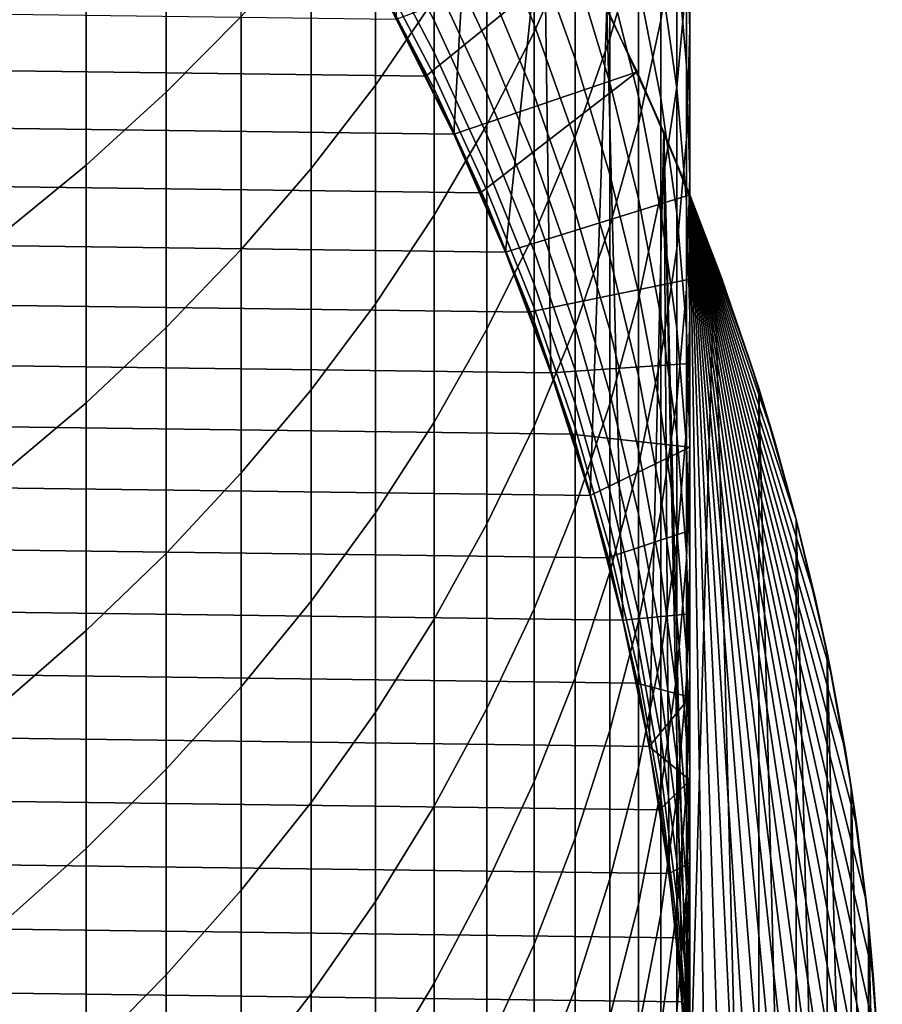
# Model space of a CAD drawing. Header units: metres. Extents: x -29 to 117, y -464 to 29.
# Tile 13 of 256: x 9.52 to 14, y -449.05 to -443.93. Entities that reach past the tile are written whole.
import ezdxf

# ---------------------------------------------------------------- set-up
doc = ezdxf.new("R2010")
doc.units = ezdxf.units.M
doc.layers.add('solid_24_501_056_XXX', color=7, linetype='CONTINUOUS')

msp = doc.modelspace()

# ---------------------------------------------------------------- linework, layer by layer
at = {"layer": 'solid_24_501_056_XXX'}
for points in [[(11.880907, -442.631165, 283.947754), (11.490692, -442.039062, 283.947754), (11.474787, -443.927032, 283.947754), (11.774165, -444.526001, 283.947754)], [(12.190778, -443.994965, 320.209076), (12.403811, -443.504608, 319.824402), (12.403811, -442.421722, 321.155975), (12.190778, -442.898285, 321.557648)], [(12.850088, -443.934174, 315.973419), (12.933301, -443.393097, 315.607208), (12.933301, -442.458313, 316.937469), (12.850088, -442.986206, 317.322449)], [(12.585003, -444.028442, 318.082489), (12.73389, -443.51004, 317.704468), (12.73389, -442.501556, 319.037537), (12.585003, -443.006378, 319.433563)], [(13, -443.981567, 312.19342), (12.983315, -443.411713, 311.863525), (12.983315, -442.608307, 313.196777), (13, -443.166229, 313.546448)], [(10.280085, -444.307709, 325.176361), (10.669925, -443.914001, 324.82019), (10.669925, -442.655548, 326.163055), (10.280085, -443.036469, 326.532837)], [(11.366506, -444.27005, 322.713745), (11.671459, -443.823639, 322.337524), (11.671459, -442.652344, 323.678772), (11.366506, -443.085266, 324.070435)], [(12.240947, -443.242767, 283.947754), (11.880907, -442.631165, 283.947754), (11.774165, -444.526001, 283.947754), (12.042194, -445.139343, 283.947754)], [(12.983315, -444.167816, 310.50293), (12.933301, -443.588257, 310.194031), (12.933301, -442.843353, 311.534485), (12.983315, -443.411713, 311.863525)], [(12.933301, -444.280609, 314.244934), (12.983315, -443.724121, 313.896149), (12.983315, -442.849213, 315.239105), (12.933301, -443.393097, 315.607208)], [(11.946451, -444.476227, 320.586578), (12.190778, -443.994965, 320.209076), (12.190778, -442.898285, 321.557648), (11.946451, -443.365997, 321.951813)], [(12.190778, -443.956055, 300.798157), (11.946451, -443.368042, 300.6297), (11.946451, -442.958954, 301.968323), (12.190778, -443.54068, 302.157318)], [(12.403811, -444.54007, 318.455627), (12.585003, -444.028442, 318.082489), (12.585003, -443.006378, 319.433563), (12.403811, -443.504608, 319.824402)], [(12.73389, -444.4711, 316.336792), (12.850088, -443.934174, 315.973419), (12.850088, -442.986206, 317.322449), (12.73389, -443.51004, 317.704468)], [(12.933301, -444.285645, 308.828247), (12.850088, -443.698608, 308.541382), (12.850088, -443.011658, 309.886749), (12.933301, -443.588257, 310.194031)], [(9.863855, -444.686249, 325.518829), (10.280085, -444.307709, 325.176361), (10.280085, -443.036469, 326.532837), (9.863855, -443.402771, 326.888367)], [(11.032375, -444.704071, 323.079529), (11.366506, -444.27005, 322.713745), (11.366506, -443.085266, 324.070435), (11.032375, -443.506195, 324.451233)], [(12.403811, -444.133453, 302.349884), (12.190778, -443.54068, 302.157318), (12.190778, -443.077881, 303.501068), (12.403811, -443.663513, 303.714325)], [(12.850088, -444.337952, 307.17276), (12.73389, -443.745819, 306.908722), (12.73389, -443.11615, 308.256714), (12.850088, -443.698608, 308.541382)], [(11.671459, -443.935059, 295.073914), (11.366506, -443.356842, 294.993256), (11.366506, -443.145599, 296.334961), (11.671459, -443.720612, 296.435852)], [(11.946451, -444.044037, 297.913513), (11.671459, -443.458527, 297.789429), (11.671459, -443.149109, 299.132996), (11.946451, -443.729889, 299.277527)], [(12.585003, -444.258514, 303.931), (12.403811, -443.663513, 303.714325), (12.403811, -443.145996, 305.061432), (12.585003, -443.733032, 305.298859)], [(12.73389, -444.32782, 305.539429), (12.585003, -443.733032, 305.298859), (12.585003, -443.159851, 306.6474), (12.73389, -443.745819, 306.908722)], [(12.983315, -444.551392, 312.523315), (13, -443.981567, 312.19342), (13, -443.166229, 313.546448), (12.983315, -443.724121, 313.896149)], [(12.240947, -443.242767, 283.947754), (12.042194, -445.139343, 283.947754), (12.278331, -445.765686, 283.947754)], [(12.569283, -443.871338, 283.947754), (12.240947, -443.242767, 283.947754), (12.278331, -445.765686, 283.947754), (12.481971, -446.403595, 283.947754)], [(11.671459, -444.101532, 293.705261), (11.366506, -443.520844, 293.644958), (11.366506, -443.356842, 294.993256), (11.671459, -443.935059, 295.073914)], [(11.671459, -444.947113, 320.955994), (11.946451, -444.476227, 320.586578), (11.946451, -443.365997, 321.951813), (11.671459, -443.823639, 322.337524)], [(12.190778, -444.323425, 299.425262), (11.946451, -443.729889, 299.277527), (11.946451, -443.368042, 300.6297), (12.190778, -443.956055, 300.798157)], [(9.422306, -445.048645, 325.84671), (9.863855, -444.686249, 325.518829), (9.863855, -443.402771, 326.888367), (9.422306, -443.753448, 327.22879)], [(12.850088, -444.834229, 314.591919), (12.933301, -444.280609, 314.244934), (12.933301, -443.393097, 315.607208), (12.850088, -443.934174, 315.973419)], [(13, -444.748901, 310.812622), (12.983315, -444.167816, 310.50293), (12.983315, -443.411713, 311.863525), (13, -443.981567, 312.19342)], [(11.946451, -444.31012, 296.539307), (11.671459, -443.720612, 296.435852), (11.671459, -443.458527, 297.789429), (11.946451, -444.044037, 297.913513)], [(10.669925, -445.124573, 323.43396), (11.032375, -444.704071, 323.079529), (11.032375, -443.506195, 324.451233), (10.669925, -443.914001, 324.82019)], [(11.671459, -444.219879, 292.331635), (11.366506, -443.637451, 292.291748), (11.366506, -443.520844, 293.644958), (11.671459, -444.101532, 293.705261)], [(12.190778, -445.04364, 318.822845), (12.403811, -444.54007, 318.455627), (12.403811, -443.504608, 319.824402), (12.190778, -443.994965, 320.209076)], [(12.585003, -445.002441, 316.696411), (12.73389, -444.4711, 316.336792), (12.73389, -443.51004, 317.704468), (12.585003, -444.028442, 318.082489)], [(12.421401, -443.578583, 255.525116), (11.628416, -444.224762, 254.947769), (11.474858, -443.927216, 254.947769)], [(12.421401, -443.578583, 255.525116), (12.726333, -444.202393, 255.525116), (11.774135, -444.52594, 254.947769), (11.628416, -444.224762, 254.947769)], [(12.403811, -444.555176, 300.969818), (12.190778, -443.956055, 300.798157), (12.190778, -443.54068, 302.157318), (12.403811, -444.133453, 302.349884)], [(12.421401, -443.578583, 255.525116), (12.569283, -443.871338, 283.947754), (12.86534, -444.515686, 283.947754), (12.726333, -444.202393, 255.525116)], [(-11.313609, -443.633545, 254.947769), (11.474858, -443.927216, 254.947769), (11.628416, -444.224762, 254.947769), (-11.474858, -443.927216, 254.947769)], [(12.983315, -444.875702, 309.116608), (12.933301, -444.285645, 308.828247), (12.933301, -443.588257, 310.194031), (12.983315, -444.167816, 310.50293)], [(11.671459, -444.289948, 290.954681), (11.366506, -443.706451, 290.935272), (11.366506, -443.637451, 292.291748), (11.671459, -444.219879, 292.331635)], [(12.585003, -444.735687, 302.545563), (12.403811, -444.133453, 302.349884), (12.403811, -443.663513, 303.714325), (12.585003, -444.258514, 303.931)], [(11.77413, -444.525909, 289.647766), (11.474824, -443.927124, 289.647766), (11.366506, -443.706451, 290.935272), (11.671459, -444.289948, 290.954681)], [(11.946451, -444.527802, 295.156586), (11.671459, -443.935059, 295.073914), (11.671459, -443.720612, 296.435852), (11.946451, -444.31012, 296.539307)], [(12.190778, -444.642395, 298.040314), (11.946451, -444.044037, 297.913513), (11.946451, -443.729889, 299.277527), (12.190778, -444.323425, 299.425262)], [(12.73389, -444.861389, 304.150543), (12.585003, -444.258514, 303.931), (12.585003, -443.733032, 305.298859), (12.73389, -444.32782, 305.539429)], [(12.933301, -444.934692, 307.438843), (12.850088, -444.337952, 307.17276), (12.850088, -443.698608, 308.541382), (12.933301, -444.285645, 308.828247)], [(12.933301, -445.119781, 312.852356), (12.983315, -444.551392, 312.523315), (12.983315, -443.724121, 313.896149), (12.933301, -444.280609, 314.244934)], [(12.850088, -444.928833, 305.782501), (12.73389, -444.32782, 305.539429), (12.73389, -443.745819, 306.908722), (12.850088, -444.337952, 307.17276)], [(11.366506, -445.406464, 321.316315), (11.671459, -444.947113, 320.955994), (11.671459, -443.823639, 322.337524), (11.366506, -444.27005, 322.713745)], [(12.569283, -443.871338, 283.947754), (12.481971, -446.403595, 283.947754), (12.652424, -447.050873, 283.947754)], [(12.86534, -444.515686, 283.947754), (12.569283, -443.871338, 283.947754), (12.652424, -447.050873, 283.947754), (12.789355, -447.706085, 283.947754)], [(-11.474858, -443.927216, 254.947769), (11.628416, -444.224762, 254.947769), (11.774135, -444.52594, 254.947769), (-11.628416, -444.224762, 254.947769)], [(10.280085, -445.530518, 323.776093), (10.669925, -445.124573, 323.43396), (10.669925, -443.914001, 324.82019), (10.280085, -444.307709, 325.176361)], [(11.774165, -444.526001, 283.947754), (11.474787, -443.927032, 283.947754), (11.474824, -443.927124, 289.647766), (11.77413, -444.525909, 289.647766)], [(11.946451, -444.696838, 293.76709), (11.671459, -444.101532, 293.705261), (11.671459, -443.935059, 295.073914), (11.946451, -444.527802, 295.156586)], [(12.73389, -445.383575, 314.936249), (12.850088, -444.834229, 314.591919), (12.850088, -443.934174, 315.973419), (12.73389, -444.4711, 316.336792)], [(12.403811, -444.928223, 299.575775), (12.190778, -444.323425, 299.425262), (12.190778, -443.956055, 300.798157), (12.403811, -444.555176, 300.969818)], [(12.983315, -445.329956, 311.122284), (13, -444.748901, 310.812622), (13, -443.981567, 312.19342), (12.983315, -444.551392, 312.523315)], [(11.946451, -445.537842, 319.183228), (12.190778, -445.04364, 318.822845), (12.190778, -443.994965, 320.209076), (11.946451, -444.476227, 320.586578)], [(12.190778, -444.912567, 296.64502), (11.946451, -444.31012, 296.539307), (11.946451, -444.044037, 297.913513), (12.190778, -444.642395, 298.040314)], [(12.403811, -445.526855, 317.051331), (12.585003, -445.002441, 316.696411), (12.585003, -444.028442, 318.082489), (12.403811, -444.54007, 318.455627)], [(11.946451, -444.816986, 292.372528), (11.671459, -444.219879, 292.331635), (11.671459, -444.101532, 293.705261), (11.946451, -444.696838, 293.76709)], [(12.585003, -445.16394, 301.144226), (12.403811, -444.555176, 300.969818), (12.403811, -444.133453, 302.349884), (12.585003, -444.735687, 302.545563)], [(13, -445.467285, 309.405701), (12.983315, -444.875702, 309.116608), (12.983315, -444.167816, 310.50293), (13, -444.748901, 310.812622)], [(-11.628416, -444.224762, 254.947769), (11.774135, -444.52594, 254.947769), (11.912127, -444.830933, 254.947769), (-11.774135, -444.52594, 254.947769)], [(11.946451, -444.888092, 290.974609), (11.671459, -444.289948, 290.954681), (11.671459, -444.219879, 292.331635), (11.946451, -444.816986, 292.372528)], [(12.726333, -444.202393, 255.525116), (11.912127, -444.830933, 254.947769), (11.774135, -444.52594, 254.947769)], [(12.726333, -444.202393, 255.525116), (13, -444.840668, 255.525116), (12.042179, -445.139252, 254.947769), (11.912127, -444.830933, 254.947769)], [(13, -444.840668, 259.947754), (12.726333, -444.202393, 255.525116), (12.86534, -444.515686, 283.947754)], [(13, -444.840668, 259.947754), (13, -444.840668, 255.525116), (12.726333, -444.202393, 255.525116)], [(11.032375, -445.853058, 321.666656), (11.366506, -445.406464, 321.316315), (11.366506, -444.27005, 322.713745), (11.032375, -444.704071, 323.079529)], [(12.042212, -445.139343, 289.647766), (11.77413, -444.525909, 289.647766), (11.671459, -444.289948, 290.954681), (11.946451, -444.888092, 290.974609)], [(12.73389, -445.345886, 302.743805), (12.585003, -444.735687, 302.545563), (12.585003, -444.258514, 303.931), (12.73389, -444.861389, 304.150543)], [(12.850088, -445.685211, 313.179718), (12.933301, -445.119781, 312.852356), (12.933301, -444.280609, 314.244934), (12.850088, -444.834229, 314.591919)], [(12.983315, -445.534515, 307.706299), (12.933301, -444.934692, 307.438843), (12.933301, -444.285645, 308.828247), (12.983315, -444.875702, 309.116608)], [(9.863855, -445.920837, 324.105072), (10.280085, -445.530518, 323.776093), (10.280085, -444.307709, 325.176361), (9.863855, -444.686249, 325.518829)], [(12.190778, -445.133606, 295.241089), (11.946451, -444.527802, 295.156586), (11.946451, -444.31012, 296.539307), (12.190778, -444.912567, 296.64502)], [(12.403811, -445.252106, 298.169495), (12.190778, -444.642395, 298.040314), (12.190778, -444.323425, 299.425262), (12.403811, -444.928223, 299.575775)], [(12.850088, -445.470581, 304.372406), (12.73389, -444.861389, 304.150543), (12.73389, -444.32782, 305.539429), (12.850088, -444.928833, 305.782501)], [(12.933301, -445.534546, 306.027496), (12.850088, -444.928833, 305.782501), (12.850088, -444.337952, 307.17276), (12.933301, -444.934692, 307.438843)], [(11.671459, -446.021423, 319.535889), (11.946451, -445.537842, 319.183228), (11.946451, -444.476227, 320.586578), (11.671459, -444.947113, 320.955994)], [(12.585003, -445.927216, 315.276978), (12.73389, -445.383575, 314.936249), (12.73389, -444.4711, 316.336792), (12.585003, -445.002441, 316.696411)], [(-11.774135, -444.52594, 254.947769), (11.912127, -444.830933, 254.947769), (12.042179, -445.139252, 254.947769), (-11.912127, -444.830933, 254.947769)], [(12.042194, -445.139343, 283.947754), (11.774165, -444.526001, 283.947754), (11.77413, -444.525909, 289.647766), (12.042212, -445.139343, 289.647766)], [(12.190778, -445.305206, 293.830292), (11.946451, -444.696838, 293.76709), (11.946451, -444.527802, 295.156586), (12.190778, -445.133606, 295.241089)], [(12.190778, -446.042999, 317.400665), (12.403811, -445.526855, 317.051331), (12.403811, -444.54007, 318.455627), (12.190778, -445.04364, 318.822845)], [(12.585003, -445.542725, 299.728699), (12.403811, -444.928223, 299.575775), (12.403811, -444.555176, 300.969818), (12.585003, -445.16394, 301.144226)], [(12.86534, -444.515686, 283.947754), (12.789355, -447.706085, 283.947754), (12.892403, -448.367737, 283.947754)], [(12.86534, -444.515686, 283.947754), (12.892403, -448.367737, 283.947754), (12.961217, -449.033539, 283.947754)], [(12.996817, -449.701965, 283.947754), (12.86534, -444.515686, 283.947754), (12.961217, -449.033539, 283.947754), (12.995685, -449.701996, 283.947754)], [(13.128566, -445.174652, 283.947754), (12.86534, -444.515686, 283.947754), (12.996817, -449.701965, 283.947754)], [(13.164126, -445.272552, 260.232025), (13, -444.840668, 259.947754), (12.86534, -444.515686, 283.947754), (13.128566, -445.174652, 283.947754)], [(12.933301, -445.909515, 311.431183), (12.983315, -445.329956, 311.122284), (12.983315, -444.551392, 312.523315), (12.933301, -445.119781, 312.852356)], [(12.403811, -445.526428, 296.752747), (12.190778, -444.912567, 296.64502), (12.190778, -444.642395, 298.040314), (12.403811, -445.252106, 298.169495)], [(9.422306, -446.294556, 324.420013), (9.863855, -445.920837, 324.105072), (9.863855, -444.686249, 325.518829), (9.422306, -445.048645, 325.84671)], [(10.669925, -446.285736, 322.006104), (11.032375, -445.853058, 321.666656), (11.032375, -444.704071, 323.079529), (10.669925, -445.124573, 323.43396)], [(12.190778, -445.427216, 292.414337), (11.946451, -444.816986, 292.372528), (11.946451, -444.696838, 293.76709), (12.190778, -445.305206, 293.830292)], [(12.73389, -445.780731, 301.320923), (12.585003, -445.16394, 301.144226), (12.585003, -444.735687, 302.545563), (12.73389, -445.345886, 302.743805)], [(12.983315, -446.058868, 309.694794), (13, -445.467285, 309.405701), (13, -444.748901, 310.812622), (12.983315, -445.329956, 311.122284)], [(-11.912127, -444.830933, 254.947769), (12.042179, -445.139252, 254.947769), (12.164251, -445.450897, 254.947769), (-12.042179, -445.139252, 254.947769)], [(12.190778, -445.49942, 290.994965), (11.946451, -444.888092, 290.974609), (11.946451, -444.816986, 292.372528), (12.190778, -445.427216, 292.414337)], [(13, -445.279297, 255.434509), (12.164251, -445.450897, 254.947769), (12.042179, -445.139252, 254.947769), (13, -444.840668, 255.525116)], [(12.73389, -446.246307, 313.504517), (12.850088, -445.685211, 313.179718), (12.850088, -444.834229, 314.591919), (12.73389, -445.383575, 314.936249)], [(12.850088, -445.962494, 302.944122), (12.73389, -445.345886, 302.743805), (12.73389, -444.861389, 304.150543), (12.850088, -445.470581, 304.372406)], [(13, -444.840668, 259.947754), (13, -455.232971, 259.947754), (13, -445.279297, 255.434509), (13, -444.840668, 255.525116)], [(13.310669, -445.697632, 260.48587), (13, -444.840668, 259.947754), (13.164126, -445.272552, 260.232025)], [(13.43966, -446.115845, 260.70929), (13, -444.840668, 259.947754), (13.310669, -445.697632, 260.48587)], [(13.553141, -446.527771, 260.905823), (13, -444.840668, 259.947754), (13.43966, -446.115845, 260.70929)], [(13.651797, -446.933685, 261.076721), (13, -444.840668, 259.947754), (13.553141, -446.527771, 260.905823)], [(13.736552, -447.33374, 261.223511), (13, -444.840668, 259.947754), (13.651797, -446.933685, 261.076721)], [(13.808559, -447.729248, 261.348236), (13, -444.840668, 259.947754), (13.736552, -447.33374, 261.223511)], [(13.868218, -448.120544, 261.451569), (13, -444.840668, 259.947754), (13.808559, -447.729248, 261.348236)], [(13.916306, -448.508148, 261.534851), (13, -444.840668, 259.947754), (13.868218, -448.120544, 261.451569)], [(13.953205, -448.892853, 261.598755), (13, -444.840668, 259.947754), (13.916306, -448.508148, 261.534851)], [(13.979275, -449.275391, 261.643921), (13, -444.840668, 259.947754), (13.953205, -448.892853, 261.598755)], [(13.994854, -449.656555, 261.670898), (13, -444.840668, 259.947754), (13.979275, -449.275391, 261.643921)], [(14, -450.036804, 261.67981), (13, -444.840668, 259.947754), (13.994854, -449.656555, 261.670898)], [(13.994854, -450.417084, 261.670898), (13, -444.840668, 259.947754), (14, -450.036804, 261.67981)], [(13.979275, -450.798248, 261.643921), (13, -444.840668, 259.947754), (13.994854, -450.417084, 261.670898)], [(13.953205, -451.180756, 261.598755), (13, -444.840668, 259.947754), (13.979275, -450.798248, 261.643921)], [(13.916306, -451.565491, 261.534851), (13, -444.840668, 259.947754), (13.953205, -451.180756, 261.598755)], [(13.868218, -451.953064, 261.451569), (13, -444.840668, 259.947754), (13.916306, -451.565491, 261.534851)], [(13.808559, -452.344391, 261.348236), (13, -444.840668, 259.947754), (13.868218, -451.953064, 261.451569)], [(13.736552, -452.739899, 261.223511), (13, -444.840668, 259.947754), (13.808559, -452.344391, 261.348236)], [(13.651797, -453.139923, 261.076721), (13, -444.840668, 259.947754), (13.736552, -452.739899, 261.223511)], [(13.553141, -453.545837, 260.905823), (13, -444.840668, 259.947754), (13.651797, -453.139923, 261.076721)], [(13.43966, -453.957764, 260.70929), (13, -444.840668, 259.947754), (13.553141, -453.545837, 260.905823)], [(13.310669, -454.376007, 260.48587), (13, -444.840668, 259.947754), (13.43966, -453.957764, 260.70929)], [(13.164126, -454.801056, 260.232025), (13, -444.840668, 259.947754), (13.310669, -454.376007, 260.48587)], [(13, -455.232971, 259.947754), (13, -444.840668, 259.947754), (13.164126, -454.801056, 260.232025)], [(12.27836, -445.765747, 289.647766), (12.042212, -445.139343, 289.647766), (11.946451, -444.888092, 290.974609), (12.190778, -445.49942, 290.994965)], [(12.403811, -445.750854, 295.327209), (12.190778, -445.133606, 295.241089), (12.190778, -444.912567, 296.64502), (12.403811, -445.526428, 296.752747)], [(13, -446.135864, 307.974457), (12.983315, -445.534515, 307.706299), (12.983315, -444.875702, 309.116608), (13, -445.467285, 309.405701)], [(11.366506, -446.493103, 319.879883), (11.671459, -446.021423, 319.535889), (11.671459, -444.947113, 320.955994), (11.366506, -445.406464, 321.316315)], [(12.585003, -445.871582, 298.300781), (12.403811, -445.252106, 298.169495), (12.403811, -444.928223, 299.575775), (12.585003, -445.542725, 299.728699)], [(12.933301, -446.084503, 304.595978), (12.850088, -445.470581, 304.372406), (12.850088, -444.928833, 305.782501), (12.933301, -445.534546, 306.027496)], [(12.983315, -446.143372, 306.273743), (12.933301, -445.534546, 306.027496), (12.933301, -444.934692, 307.438843), (12.983315, -445.534515, 307.706299)], [(12.403811, -446.463745, 315.613281), (12.585003, -445.927216, 315.276978), (12.585003, -445.002441, 316.696411), (12.403811, -445.526855, 317.051331)], [(11.946451, -446.549561, 317.7435), (12.190778, -446.042999, 317.400665), (12.190778, -445.04364, 318.822845), (11.946451, -445.537842, 319.183228)], [(-12.042179, -445.139252, 254.947769), (12.164251, -445.450897, 254.947769), (12.278382, -445.765869, 254.947769), (-12.164251, -445.450897, 254.947769)], [(10.280085, -446.703461, 322.333771), (10.669925, -446.285736, 322.006104), (10.669925, -445.124573, 323.43396), (10.280085, -445.530518, 323.776093)], [(12.278331, -445.765686, 283.947754), (12.042194, -445.139343, 283.947754), (12.042212, -445.139343, 289.647766), (12.27836, -445.765747, 289.647766)], [(12.403811, -445.92514, 293.894684), (12.190778, -445.305206, 293.830292), (12.190778, -445.133606, 295.241089), (12.403811, -445.750854, 295.327209)], [(12.73389, -446.165344, 299.883667), (12.585003, -445.542725, 299.728699), (12.585003, -445.16394, 301.144226), (12.73389, -445.780731, 301.320923)], [(12.850088, -446.486115, 311.738495), (12.933301, -445.909515, 311.431183), (12.933301, -445.119781, 312.852356), (12.850088, -445.685211, 313.179718)], [(13.357957, -454.227844, 283.947754), (13.128566, -445.174652, 283.947754), (12.996817, -449.701965, 283.947754), (13.128566, -454.898987, 283.947754)], [(13.357957, -454.227844, 283.947754), (13.357957, -445.845795, 283.947754), (13.128566, -445.174652, 283.947754)], [(13.310669, -445.697632, 260.48587), (13.164126, -445.272552, 260.232025), (13.128566, -445.174652, 283.947754), (13.357957, -445.845795, 283.947754)], [(12.585003, -446.150146, 296.862183), (12.403811, -445.526428, 296.752747), (12.403811, -445.252106, 298.169495), (12.585003, -445.871582, 298.300781)], [(13, -445.716278, 255.351425), (12.278382, -445.765869, 254.947769), (12.164251, -445.450897, 254.947769), (13, -445.279297, 255.434509)], [(12.403811, -446.048981, 292.456909), (12.190778, -445.427216, 292.414337), (12.190778, -445.305206, 293.830292), (12.403811, -445.92514, 293.894684)], [(13, -455.232971, 259.947754), (13, -445.716278, 255.351425), (13, -445.279297, 255.434509)], [(12.850088, -446.403961, 301.499481), (12.73389, -445.780731, 301.320923), (12.73389, -445.345886, 302.743805), (12.850088, -445.962494, 302.944122)], [(12.933301, -446.648926, 309.983154), (12.983315, -446.058868, 309.694794), (12.983315, -445.329956, 311.122284), (12.933301, -445.909515, 311.431183)], [(11.032375, -446.951721, 320.214325), (11.366506, -446.493103, 319.879883), (11.366506, -445.406464, 321.316315), (11.032375, -445.853058, 321.666656)], [(12.585003, -446.801575, 313.825989), (12.73389, -446.246307, 313.504517), (12.73389, -445.383575, 314.936249), (12.585003, -445.927216, 315.276978)], [(-12.164251, -445.450897, 254.947769), (12.278382, -445.765869, 254.947769), (12.38431, -446.083466, 254.947769), (-12.278382, -445.765869, 254.947769)], [(12.403811, -446.122314, 291.015686), (12.190778, -445.49942, 290.994965), (12.190778, -445.427216, 292.414337), (12.403811, -446.048981, 292.456909)], [(12.933301, -446.583893, 303.146027), (12.850088, -445.962494, 302.944122), (12.850088, -445.470581, 304.372406), (12.933301, -446.084503, 304.595978)], [(12.983315, -446.737213, 308.242615), (13, -446.135864, 307.974457), (13, -445.467285, 309.405701), (12.983315, -446.058868, 309.694794)], [(12.481948, -446.403503, 289.647766), (12.27836, -445.765747, 289.647766), (12.190778, -445.49942, 290.994965), (12.403811, -446.122314, 291.015686)], [(12.190778, -446.991852, 315.944275), (12.403811, -446.463745, 315.613281), (12.403811, -445.526855, 317.051331), (12.190778, -446.042999, 317.400665)], [(12.585003, -446.378021, 295.414703), (12.403811, -445.750854, 295.327209), (12.403811, -445.526428, 296.752747), (12.585003, -446.150146, 296.862183)], [(9.863855, -447.105072, 322.648834), (10.280085, -446.703461, 322.333771), (10.280085, -445.530518, 323.776093), (9.863855, -445.920837, 324.105072)], [(11.671459, -447.045227, 318.078949), (11.946451, -446.549561, 317.7435), (11.946451, -445.537842, 319.183228), (11.671459, -446.021423, 319.535889)], [(12.73389, -446.499268, 298.433777), (12.585003, -445.871582, 298.300781), (12.585003, -445.542725, 299.728699), (12.73389, -446.165344, 299.883667)], [(12.983315, -446.70163, 304.820709), (12.933301, -446.084503, 304.595978), (12.933301, -445.534546, 306.027496), (12.983315, -446.143372, 306.273743)], [(13, -446.753784, 306.52063), (12.983315, -446.143372, 306.273743), (12.983315, -445.534515, 307.706299), (13, -446.135864, 307.974457)], [(13, -446.151428, 255.275818), (12.38431, -446.083466, 254.947769), (12.278382, -445.765869, 254.947769), (13, -445.716278, 255.351425)], [(12.73389, -447.058258, 312.043396), (12.850088, -446.486115, 311.738495), (12.850088, -445.685211, 313.179718), (12.73389, -446.246307, 313.504517)], [(13, -455.232971, 259.947754), (13, -446.151428, 255.275818), (13, -445.716278, 255.351425)], [(13.43966, -446.115845, 260.70929), (13.310669, -445.697632, 260.48587), (13.357957, -445.845795, 283.947754)], [(-12.278382, -445.765869, 254.947769), (12.38431, -446.083466, 254.947769), (12.48195, -446.403503, 254.947769), (-12.38431, -446.083466, 254.947769)], [(12.481971, -446.403595, 283.947754), (12.278331, -445.765686, 283.947754), (12.27836, -445.765747, 289.647766), (12.481948, -446.403503, 289.647766)], [(12.585003, -446.554962, 293.960114), (12.403811, -445.92514, 293.894684), (12.403811, -445.750854, 295.327209), (12.585003, -446.378021, 295.414703)], [(12.850088, -446.794464, 300.040222), (12.73389, -446.165344, 299.883667), (12.73389, -445.780731, 301.320923), (12.850088, -446.403961, 301.499481)], [(10.669925, -447.396088, 320.538361), (11.032375, -446.951721, 320.214325), (11.032375, -445.853058, 321.666656), (10.669925, -446.285736, 322.006104)], [(12.73389, -446.782104, 296.973083), (12.585003, -446.150146, 296.862183), (12.585003, -445.871582, 298.300781), (12.73389, -446.499268, 298.433777)], [(13.553053, -453.546051, 283.947754), (13.553053, -446.527588, 283.947754), (13.357957, -445.845795, 283.947754)], [(13.553141, -446.527771, 260.905823), (13.43966, -446.115845, 260.70929), (13.357957, -445.845795, 283.947754), (13.553053, -446.527588, 283.947754)], [(13.357957, -454.227844, 283.947754), (13.553053, -453.546051, 283.947754), (13.357957, -445.845795, 283.947754)], [(9.422306, -447.489594, 322.9505), (9.863855, -447.105072, 322.648834), (9.863855, -445.920837, 324.105072), (9.422306, -446.294556, 324.420013)], [(12.585003, -446.680756, 292.500183), (12.403811, -446.048981, 292.456909), (12.403811, -445.92514, 293.894684), (12.585003, -446.554962, 293.960114)], [(12.403811, -447.349609, 314.14325), (12.585003, -446.801575, 313.825989), (12.585003, -445.927216, 315.276978), (12.403811, -446.463745, 315.613281)], [(12.850088, -447.235962, 310.27005), (12.933301, -446.648926, 309.983154), (12.933301, -445.909515, 311.431183), (12.850088, -446.486115, 311.738495)], [(12.933301, -447.032074, 301.679443), (12.850088, -446.403961, 301.499481), (12.850088, -445.962494, 302.944122), (12.933301, -446.583893, 303.146027)], [(11.366506, -447.528687, 318.406158), (11.671459, -447.045227, 318.078949), (11.671459, -446.021423, 319.535889), (11.366506, -446.493103, 319.879883)], [(-12.38431, -446.083466, 254.947769), (12.48195, -446.403503, 254.947769), (12.57137, -446.726135, 254.947769), (-12.48195, -446.403503, 254.947769)], [(11.946451, -447.510132, 316.269135), (12.190778, -446.991852, 315.944275), (12.190778, -446.042999, 317.400665), (11.946451, -446.549561, 317.7435)], [(13, -446.151428, 255.275818), (12.48195, -446.403503, 254.947769), (12.38431, -446.083466, 254.947769)], [(12.585003, -446.755219, 291.036774), (12.403811, -446.122314, 291.015686), (12.403811, -446.048981, 292.456909), (12.585003, -446.680756, 292.500183)], [(12.933301, -447.337036, 308.510101), (12.983315, -446.737213, 308.242615), (12.983315, -446.058868, 309.694794), (12.933301, -446.648926, 309.983154)], [(12.983315, -447.208496, 303.348969), (12.933301, -446.583893, 303.146027), (12.933301, -446.084503, 304.595978), (12.983315, -446.70163, 304.820709)], [(12.652437, -447.050873, 289.647766), (12.481948, -446.403503, 289.647766), (12.403811, -446.122314, 291.015686), (12.585003, -446.755219, 291.036774)], [(12.983315, -447.364197, 306.767517), (13, -446.753784, 306.52063), (13, -446.135864, 307.974457), (12.983315, -446.737213, 308.242615)], [(13, -446.151428, 255.275818), (13, -446.585236, 255.207809), (12.57137, -446.726135, 254.947769), (12.48195, -446.403503, 254.947769)], [(12.73389, -447.013489, 295.503326), (12.585003, -446.378021, 295.414703), (12.585003, -446.150146, 296.862183), (12.73389, -446.782104, 296.973083)], [(12.850088, -447.133484, 298.568176), (12.73389, -446.499268, 298.433777), (12.73389, -446.165344, 299.883667), (12.850088, -446.794464, 300.040222)], [(13, -447.320312, 305.046021), (12.983315, -446.70163, 304.820709), (12.983315, -446.143372, 306.273743), (13, -446.753784, 306.52063)], [(13, -455.232971, 259.947754), (13, -446.585236, 255.207809), (13, -446.151428, 255.275818)], [(10.280085, -447.825012, 320.851166), (10.669925, -447.396088, 320.538361), (10.669925, -446.285736, 322.006104), (10.280085, -446.703461, 322.333771)], [(12.585003, -447.624481, 312.345184), (12.73389, -447.058258, 312.043396), (12.73389, -446.246307, 313.504517), (12.585003, -446.801575, 313.825989)], [(12.73389, -447.193146, 294.026398), (12.585003, -446.554962, 293.960114), (12.585003, -446.378021, 295.414703), (12.73389, -447.013489, 295.503326)], [(-12.48195, -446.403503, 254.947769), (12.57137, -446.726135, 254.947769), (12.652424, -447.050812, 254.947769), (-12.57137, -446.726135, 254.947769)], [(12.652424, -447.050873, 283.947754), (12.481971, -446.403595, 283.947754), (12.481948, -446.403503, 289.647766), (12.652437, -447.050873, 289.647766)], [(12.933301, -447.428497, 300.198029), (12.850088, -446.794464, 300.040222), (12.850088, -446.403961, 301.499481), (12.933301, -447.032074, 301.679443)], [(11.032375, -447.998749, 318.724304), (11.366506, -447.528687, 318.406158), (11.366506, -446.493103, 319.879883), (11.032375, -446.951721, 320.214325)], [(12.190778, -447.888977, 314.455505), (12.403811, -447.349609, 314.14325), (12.403811, -446.463745, 315.613281), (12.190778, -446.991852, 315.944275)], [(12.73389, -447.818451, 310.554688), (12.850088, -447.235962, 310.27005), (12.850088, -446.486115, 311.738495), (12.73389, -447.058258, 312.043396)], [(12.850088, -447.420654, 297.085114), (12.73389, -446.782104, 296.973083), (12.73389, -446.499268, 298.433777), (12.850088, -447.133484, 298.568176)], [(11.671459, -448.017242, 316.586975), (11.946451, -447.510132, 316.269135), (11.946451, -446.549561, 317.7435), (11.671459, -447.045227, 318.078949)], [(13.713416, -452.855011, 283.947754), (13.713416, -447.218628, 283.947754), (13.553053, -446.527588, 283.947754)], [(13.651797, -446.933685, 261.076721), (13.553141, -446.527771, 260.905823), (13.553053, -446.527588, 283.947754), (13.713416, -447.218628, 283.947754)], [(13.553053, -453.546051, 283.947754), (13.713416, -452.855011, 283.947754), (13.553053, -446.527588, 283.947754)], [(13, -446.585236, 255.207809), (13, -447.017944, 255.147476), (12.652424, -447.050812, 254.947769), (12.57137, -446.726135, 254.947769)], [(12.73389, -447.320862, 292.544037), (12.585003, -446.680756, 292.500183), (12.585003, -446.554962, 293.960114), (12.73389, -447.193146, 294.026398)], [(12.983315, -447.663422, 301.860321), (12.933301, -447.032074, 301.679443), (12.933301, -446.583893, 303.146027), (12.983315, -447.208496, 303.348969)], [(13, -455.232971, 259.947754), (13, -447.017944, 255.147476), (13, -446.585236, 255.207809)], [(12.850088, -447.933777, 308.776184), (12.933301, -447.337036, 308.510101), (12.933301, -446.648926, 309.983154), (12.850088, -447.235962, 310.27005)], [(9.863855, -448.237457, 321.151947), (10.280085, -447.825012, 320.851166), (10.280085, -446.703461, 322.333771), (9.863855, -447.105072, 322.648834)], [(12.73389, -447.396454, 291.058136), (12.585003, -446.755219, 291.036774), (12.585003, -446.680756, 292.500183), (12.73389, -447.320862, 292.544037)], [(13, -447.834717, 303.552399), (12.983315, -447.208496, 303.348969), (12.983315, -446.70163, 304.820709), (13, -447.320312, 305.046021)], [(-12.57137, -446.726135, 254.947769), (12.652424, -447.050812, 254.947769), (12.725086, -447.377502, 254.947769), (-12.652424, -447.050812, 254.947769)], [(12.789373, -447.706146, 289.647766), (12.652437, -447.050873, 289.647766), (12.585003, -446.755219, 291.036774), (12.73389, -447.396454, 291.058136)], [(12.933301, -447.973022, 307.013763), (12.983315, -447.364197, 306.767517), (12.983315, -446.737213, 308.242615), (12.933301, -447.337036, 308.510101)], [(12.983315, -447.938995, 305.271301), (13, -447.320312, 305.046021), (13, -446.753784, 306.52063), (12.983315, -447.364197, 306.767517)], [(12.403811, -448.183289, 312.643005), (12.585003, -447.624481, 312.345184), (12.585003, -446.801575, 313.825989), (12.403811, -447.349609, 314.14325)], [(12.850088, -447.655579, 295.592896), (12.73389, -447.013489, 295.503326), (12.73389, -446.782104, 296.973083), (12.850088, -447.420654, 297.085114)], [(12.933301, -447.772675, 298.703613), (12.850088, -447.133484, 298.568176), (12.850088, -446.794464, 300.040222), (12.933301, -447.428497, 300.198029)], [(10.669925, -448.454224, 319.032562), (11.032375, -447.998749, 318.724304), (11.032375, -446.951721, 320.214325), (10.669925, -447.396088, 320.538361)], [(13.736552, -447.33374, 261.223511), (13.651797, -446.933685, 261.076721), (13.713416, -447.218628, 283.947754)], [(11.946451, -448.418335, 314.761932), (12.190778, -447.888977, 314.455505), (12.190778, -446.991852, 315.944275), (11.946451, -447.510132, 316.269135)], [(-12.652424, -447.050812, 254.947769), (12.725086, -447.377502, 254.947769), (12.789379, -447.706268, 254.947769), (-12.725086, -447.377502, 254.947769)], [(11.366506, -448.511902, 316.897034), (11.671459, -448.017242, 316.586975), (11.671459, -447.045227, 318.078949), (11.366506, -447.528687, 318.406158)], [(12.585003, -448.394897, 310.836395), (12.73389, -447.818451, 310.554688), (12.73389, -447.058258, 312.043396), (12.585003, -447.624481, 312.345184)], [(13, -447.449829, 255.094925), (12.725086, -447.377502, 254.947769), (12.652424, -447.050812, 254.947769), (13, -447.017944, 255.147476)], [(12.789355, -447.706085, 283.947754), (12.652424, -447.050873, 283.947754), (12.652437, -447.050873, 289.647766), (12.789373, -447.706146, 289.647766)], [(12.850088, -447.837982, 294.093353), (12.73389, -447.193146, 294.026398), (12.73389, -447.013489, 295.503326), (12.850088, -447.655579, 295.592896)], [(12.983315, -448.065796, 300.356628), (12.933301, -447.428497, 300.198029), (12.933301, -447.032074, 301.679443), (12.983315, -447.663422, 301.860321)], [(13, -455.232971, 259.947754), (13, -447.449829, 255.094925), (13, -447.017944, 255.147476)], [(9.422306, -448.632355, 321.439911), (9.863855, -448.237457, 321.151947), (9.863855, -447.105072, 322.648834), (9.422306, -447.489594, 322.9505)], [(12.933301, -448.064209, 297.198059), (12.850088, -447.420654, 297.085114), (12.850088, -447.133484, 298.568176), (12.933301, -447.772675, 298.703613)], [(12.850088, -447.967651, 292.588348), (12.73389, -447.320862, 292.544037), (12.73389, -447.193146, 294.026398), (12.850088, -447.837982, 294.093353)], [(13, -448.296387, 302.041656), (12.983315, -447.663422, 301.860321), (12.983315, -447.208496, 303.348969), (13, -447.834717, 303.552399)], [(12.73389, -448.525879, 309.040222), (12.850088, -447.933777, 308.776184), (12.850088, -447.235962, 310.27005), (12.73389, -447.818451, 310.554688)], [(13.838543, -452.156769, 283.947754), (13.838543, -447.91684, 283.947754), (13.713416, -447.218628, 283.947754)], [(13.808559, -447.729248, 261.348236), (13.736552, -447.33374, 261.223511), (13.713416, -447.218628, 283.947754), (13.838543, -447.91684, 283.947754)], [(13.713416, -452.855011, 283.947754), (13.838543, -452.156769, 283.947754), (13.713416, -447.218628, 283.947754)], [(12.190778, -448.733307, 312.936127), (12.403811, -448.183289, 312.643005), (12.403811, -447.349609, 314.14325), (12.190778, -447.888977, 314.455505)], [(12.850088, -448.044403, 291.079681), (12.73389, -447.396454, 291.058136), (12.73389, -447.320862, 292.544037), (12.850088, -447.967651, 292.588348)], [(12.850088, -448.578735, 307.258759), (12.933301, -447.973022, 307.013763), (12.933301, -447.337036, 308.510101), (12.850088, -447.933777, 308.776184)], [(12.933301, -448.556091, 305.496033), (12.983315, -447.938995, 305.271301), (12.983315, -447.364197, 306.767517), (12.933301, -447.973022, 307.013763)], [(12.983315, -448.460938, 303.755859), (13, -447.834717, 303.552399), (13, -447.320312, 305.046021), (12.983315, -447.938995, 305.271301)], [(-12.725086, -447.377502, 254.947769), (12.789379, -447.706268, 254.947769), (12.845159, -448.036346, 254.947769), (-12.789379, -447.706268, 254.947769)], [(10.280085, -448.89386, 319.330109), (10.669925, -448.454224, 319.032562), (10.669925, -447.396088, 320.538361), (10.280085, -447.825012, 320.851166)], [(13, -447.449829, 255.094925), (12.789379, -447.706268, 254.947769), (12.725086, -447.377502, 254.947769)], [(12.892395, -448.367645, 289.647766), (12.789373, -447.706146, 289.647766), (12.73389, -447.396454, 291.058136), (12.850088, -448.044403, 291.079681)], [(12.933301, -448.302704, 295.683167), (12.850088, -447.655579, 295.592896), (12.850088, -447.420654, 297.085114), (12.933301, -448.064209, 297.198059)], [(13, -447.449829, 255.094925), (13, -447.881104, 255.050262), (12.789379, -447.706268, 254.947769)], [(12.983315, -448.415161, 298.839752), (12.933301, -447.772675, 298.703613), (12.933301, -447.428497, 300.198029), (12.983315, -448.065796, 300.356628)], [(13, -455.232971, 259.947754), (13, -447.881104, 255.050262), (13, -447.449829, 255.094925)], [(11.671459, -448.93631, 315.061798), (11.946451, -448.418335, 314.761932), (11.946451, -447.510132, 316.269135), (11.671459, -448.017242, 316.586975)], [(11.032375, -448.992859, 317.198456), (11.366506, -448.511902, 316.897034), (11.366506, -447.528687, 318.406158), (11.032375, -447.998749, 318.724304)], [(12.403811, -448.963837, 311.114441), (12.585003, -448.394897, 310.836395), (12.585003, -447.624481, 312.345184), (12.403811, -448.183289, 312.643005)], [(12.933301, -448.487885, 294.160858), (12.850088, -447.837982, 294.093353), (12.850088, -447.655579, 295.592896), (12.933301, -448.302704, 295.683167)], [(13, -448.704742, 300.515656), (12.983315, -448.065796, 300.356628), (12.983315, -447.663422, 301.860321), (13, -448.296387, 302.041656)], [(-12.789379, -447.706268, 254.947769), (12.845159, -448.036346, 254.947769), (12.892389, -448.367615, 254.947769), (-12.845159, -448.036346, 254.947769)], [(12.892403, -448.367737, 283.947754), (12.789355, -447.706085, 283.947754), (12.789373, -447.706146, 289.647766), (12.892395, -448.367645, 289.647766)], [(13, -447.881104, 255.050262), (12.845159, -448.036346, 254.947769), (12.789379, -447.706268, 254.947769)], [(12.983315, -448.71106, 297.311554), (12.933301, -448.064209, 297.198059), (12.933301, -447.772675, 298.703613), (12.983315, -448.415161, 298.839752)], [(13.868218, -448.120544, 261.451569), (13.808559, -447.729248, 261.348236), (13.838543, -447.91684, 283.947754)], [(9.863855, -449.31662, 319.616241), (10.280085, -448.89386, 319.330109), (10.280085, -447.825012, 320.851166), (9.863855, -448.237457, 321.151947)], [(12.585003, -449.111877, 309.301514), (12.73389, -448.525879, 309.040222), (12.73389, -447.818451, 310.554688), (12.585003, -448.394897, 310.836395)], [(13, -447.881104, 255.050262), (13, -448.312012, 255.013535), (12.892389, -448.367615, 254.947769), (12.845159, -448.036346, 254.947769)], [(12.933301, -448.619507, 292.632996), (12.850088, -447.967651, 292.588348), (12.850088, -447.837982, 294.093353), (12.933301, -448.487885, 294.160858)], [(12.983315, -448.929352, 302.223022), (13, -448.296387, 302.041656), (13, -447.834717, 303.552399), (12.983315, -448.460938, 303.755859)], [(13, -455.232971, 259.947754), (13, -448.312012, 255.013535), (13, -447.881104, 255.050262)], [(11.946451, -449.273102, 313.223816), (12.190778, -448.733307, 312.936127), (12.190778, -447.888977, 314.455505), (11.946451, -448.418335, 314.761932)], [(13.928168, -451.453186, 283.947754), (13.928168, -448.620453, 283.947754), (13.838543, -447.91684, 283.947754)], [(13.916306, -448.508148, 261.534851), (13.868218, -448.120544, 261.451569), (13.838543, -447.91684, 283.947754), (13.928168, -448.620453, 283.947754)], [(13.838543, -452.156769, 283.947754), (13.928168, -451.453186, 283.947754), (13.838543, -447.91684, 283.947754)], [(12.73389, -449.179749, 307.501831), (12.850088, -448.578735, 307.258759), (12.850088, -447.933777, 308.776184), (12.73389, -448.525879, 309.040222)], [(12.933301, -448.697418, 291.10144), (12.850088, -448.044403, 291.079681), (12.850088, -447.967651, 292.588348), (12.933301, -448.619507, 292.632996)], [(12.850088, -449.170044, 305.719604), (12.933301, -448.556091, 305.496033), (12.933301, -447.973022, 307.013763), (12.850088, -448.578735, 307.258759)], [(12.933301, -449.085541, 303.958801), (12.983315, -448.460938, 303.755859), (12.983315, -447.938995, 305.271301), (12.933301, -448.556091, 305.496033)], [(10.669925, -449.458832, 317.49054), (11.032375, -448.992859, 317.198456), (11.032375, -447.998749, 318.724304), (10.669925, -448.454224, 319.032562)], [(11.366506, -449.441528, 315.354279), (11.671459, -448.93631, 315.061798), (11.671459, -448.017242, 316.586975), (11.366506, -448.511902, 316.897034)], [(-12.845159, -448.036346, 254.947769), (12.892389, -448.367615, 254.947769), (12.931101, -448.700226, 254.947769), (-12.892389, -448.367615, 254.947769)], [(12.961227, -449.033539, 289.647766), (12.892395, -448.367645, 289.647766), (12.850088, -448.044403, 291.079681), (12.933301, -448.697418, 291.10144)], [(12.983315, -448.953156, 295.773926), (12.933301, -448.302704, 295.683167), (12.933301, -448.064209, 297.198059), (12.983315, -448.71106, 297.311554)], [(13, -449.059296, 298.976257), (12.983315, -448.415161, 298.839752), (12.983315, -448.065796, 300.356628), (13, -448.704742, 300.515656)], [(12.190778, -449.523773, 311.388092), (12.403811, -448.963837, 311.114441), (12.403811, -448.183289, 312.643005), (12.190778, -448.733307, 312.936127)], [(9.422306, -449.721375, 319.890167), (9.863855, -449.31662, 319.616241), (9.863855, -448.237457, 321.151947), (9.422306, -448.632355, 321.439911)], [(13, -448.312012, 255.013535), (13, -448.742828, 254.984848), (12.931101, -448.700226, 254.947769), (12.892389, -448.367615, 254.947769)], [(12.983315, -449.141113, 294.228699), (12.933301, -448.487885, 294.160858), (12.933301, -448.302704, 295.683167), (12.983315, -448.953156, 295.773926)], [(12.983315, -449.343689, 300.674683), (13, -448.704742, 300.515656), (13, -448.296387, 302.041656), (12.983315, -448.929352, 302.223022)], [(13, -455.232971, 259.947754), (13, -448.742828, 254.984848), (13, -448.312012, 255.013535)], [(-12.892389, -448.367615, 254.947769), (12.931101, -448.700226, 254.947769), (12.961226, -449.033508, 254.947769), (-12.931101, -448.700226, 254.947769)], [(12.961217, -449.033539, 283.947754), (12.892403, -448.367737, 283.947754), (12.892395, -448.367645, 289.647766), (12.961227, -449.033539, 289.647766)], [(11.671459, -449.80127, 313.50531), (11.946451, -449.273102, 313.223816), (11.946451, -448.418335, 314.761932), (11.671459, -448.93631, 315.061798)], [(12.403811, -449.690216, 309.559418), (12.585003, -449.111877, 309.301514), (12.585003, -448.394897, 310.836395), (12.403811, -448.963837, 311.114441)], [(13, -449.359589, 297.425354), (12.983315, -448.71106, 297.311554), (12.983315, -448.415161, 298.839752), (13, -449.059296, 298.976257)], [(10.280085, -449.908661, 317.772491), (10.669925, -449.458832, 317.49054), (10.669925, -448.454224, 319.032562), (10.280085, -448.89386, 319.330109)], [(12.933301, -449.560699, 302.4039), (12.983315, -448.929352, 302.223022), (12.983315, -448.460938, 303.755859), (12.933301, -449.085541, 303.958801)], [(12.983315, -449.274719, 292.677856), (12.933301, -448.619507, 292.632996), (12.933301, -448.487885, 294.160858), (12.983315, -449.141113, 294.228699)], [(11.032375, -449.93277, 315.638672), (11.366506, -449.441528, 315.354279), (11.366506, -448.511902, 316.897034), (11.032375, -448.992859, 317.198456)], [(12.585003, -449.774536, 307.742401), (12.73389, -449.179749, 307.501831), (12.73389, -448.525879, 309.040222), (12.585003, -449.111877, 309.301514)], [(13.953205, -448.892853, 261.598755), (13.916306, -448.508148, 261.534851), (13.928168, -448.620453, 283.947754)], [(12.73389, -449.779205, 305.941467), (12.850088, -449.170044, 305.719604), (12.850088, -448.578735, 307.258759), (12.73389, -449.179749, 307.501831)], [(12.850088, -449.70694, 304.160675), (12.933301, -449.085541, 303.958801), (12.933301, -448.556091, 305.496033), (12.850088, -449.170044, 305.719604)], [(12.983315, -449.353821, 291.123291), (12.933301, -448.697418, 291.10144), (12.933301, -448.619507, 292.632996), (12.983315, -449.274719, 292.677856)], [(13.98203, -450.745941, 283.947754), (13.98203, -449.327698, 283.947754), (13.928168, -448.620453, 283.947754)], [(13.979275, -449.275391, 261.643921), (13.953205, -448.892853, 261.598755), (13.928168, -448.620453, 283.947754), (13.98203, -449.327698, 283.947754)], [(13.928168, -451.453186, 283.947754), (13.98203, -450.745941, 283.947754), (13.928168, -448.620453, 283.947754)], [(12.99569, -449.702087, 289.647766), (12.961227, -449.033539, 289.647766), (12.933301, -448.697418, 291.10144), (12.983315, -449.353821, 291.123291)], [(-12.931101, -448.700226, 254.947769), (12.961226, -449.033508, 254.947769), (12.982739, -449.367279, 254.947769), (-12.961226, -449.033508, 254.947769)], [(11.946451, -450.073334, 311.656647), (12.190778, -449.523773, 311.388092), (12.190778, -448.733307, 312.936127), (11.946451, -449.273102, 313.223816)], [(13, -448.742828, 254.984848), (12.961226, -449.033508, 254.947769), (12.931101, -448.700226, 254.947769)], [(13, -448.742828, 254.984848), (13, -449.173767, 254.964279), (12.961226, -449.033508, 254.947769)], [(12.983315, -449.70343, 299.112762), (13, -449.059296, 298.976257), (13, -448.704742, 300.515656), (12.983315, -449.343689, 300.674683)], [(13, -449.605255, 295.864868), (12.983315, -448.953156, 295.773926), (12.983315, -448.71106, 297.311554), (13, -449.359589, 297.425354)], [(13, -455.232971, 259.947754), (13, -449.173767, 254.964279), (13, -448.742828, 254.984848)], [(9.863855, -450.341187, 318.043579), (10.280085, -449.908661, 317.772491), (10.280085, -448.89386, 319.330109), (9.863855, -449.31662, 319.616241)], [(11.366506, -450.316467, 313.779877), (11.671459, -449.80127, 313.50531), (11.671459, -448.93631, 315.061798), (11.366506, -449.441528, 315.354279)], [(12.933301, -449.981018, 300.833282), (12.983315, -449.343689, 300.674683), (12.983315, -448.929352, 302.223022), (12.933301, -449.560699, 302.4039)], [(13, -449.796021, 294.296722), (12.983315, -449.141113, 294.228699), (12.983315, -448.953156, 295.773926), (13, -449.605255, 295.864868)], [(10.669925, -450.408722, 315.914215), (11.032375, -449.93277, 315.638672), (11.032375, -448.992859, 317.198456), (10.669925, -449.458832, 317.49054)], [(12.190778, -450.25943, 309.813232), (12.403811, -449.690216, 309.559418), (12.403811, -448.963837, 311.114441), (12.190778, -449.523773, 311.388092)], [(-12.961226, -449.033508, 254.947769), (12.982739, -449.367279, 254.947769), (12.995665, -449.701691, 254.947769), (-12.982739, -449.367279, 254.947769)], [(12.995685, -449.701996, 283.947754), (12.961217, -449.033539, 283.947754), (12.961227, -449.033539, 289.647766), (12.99569, -449.702087, 289.647766)], [(13, -449.173767, 254.964279), (12.982739, -449.367279, 254.947769), (12.961226, -449.033508, 254.947769)]]:
    msp.add_3dface(points, dxfattribs=at)

doc.saveas('drawing.dxf')
